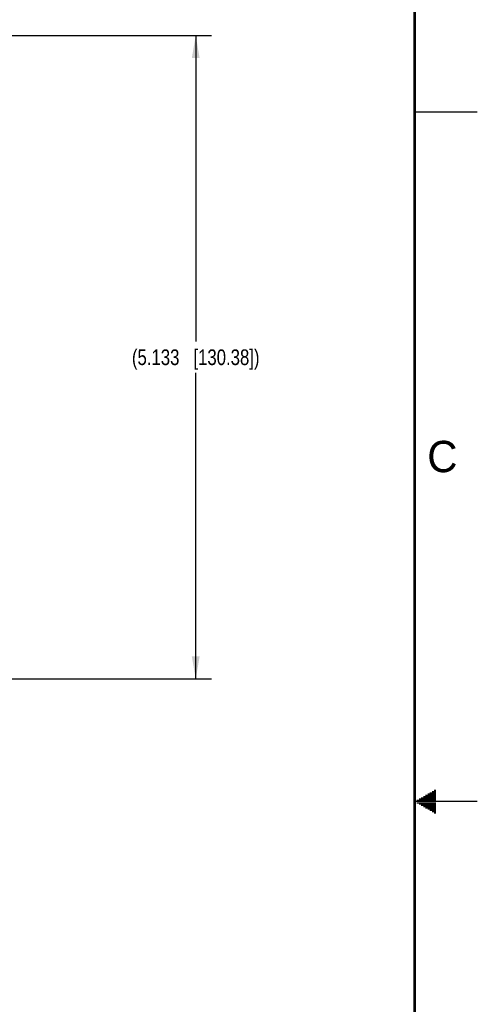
# Model space of a CAD drawing. Header units: inches. Extents: x 0 to 34, y 0 to 22.
# Tile 73 of 74: x 30.3 to 34, y 9.4 to 17.2. Entities that reach past the tile are written whole.
import ezdxf

# ---------------------------------------------------------------- set-up
doc = ezdxf.new("R2010")
doc.units = ezdxf.units.IN
doc.header["$LTSCALE"] = 1.87
doc.header["$MEASUREMENT"] = 0
doc.layers.get('0').update_dxf_attribs({"linetype": 'CONTINUOUS'})
doc.layers.add('DIMENSIONS', color=7, linetype='CONTINUOUS')
doc.styles.get("Standard").update_dxf_attribs({"font": 'txt', "width": 0.8})
doc.styles.add('TEXTSTYLE_2', font='txt')
doc.dimstyles.new('DIMSTYLE_1', dxfattribs={"dimtxt": 0.125, "dimasz": 0.18, "dimexe": 0.125, "dimexo": 0.0625, "dimgap": 0.0625, "dimtad": 0, "dimtih": 1, "dimtoh": 1, "dimdec": 3, "dimzin": 4, "dimdsep": 46, "dimtxsty": 'STANDARD', "dimblk": '_FILLED', "dimblk1": '_FILLED', "dimblk2": '_FILLED', "dimcen": 0.09, "dimadec": 0, "dimazin": 0, "dimtp": 0.001, "dimtm": 0.001, "dimtfac": 1, "dimtdec": 3, "dimtofl": 0, "dimtmove": 0, "dimatfit": 3, "dimldrblk": '_FILLED', "dimfxl": 1, "dimtolj": 1, "dimtzin": 4, "dimarcsym": 0})

# ---------------------------------------------------------------- blocks, each defined once
blk = doc.blocks.new('_FILLED')
at = {"color": 0, "linetype": 'BYBLOCK'}
blk.add_solid([(0, 0), (-1, 0.174), (-1, -0.174)], dxfattribs=at)
blk = doc.blocks.new('*D1')
at = {"layer": 'DIMENSIONS', "color": 2, "linetype": 'CONTINUOUS'}
for p, q in [((29.8989, 17.11), (31.8778, 17.11)), ((31.7528, 17.11), (31.7528, 14.6685)), ((31.7528, 11.977), (31.7528, 14.4185)), ((29.8989, 11.977), (31.8778, 11.977))]:
    blk.add_line(p, q, dxfattribs=at)
at = {"layer": 'DIMENSIONS', "color": 2, "linetype": 'CONTINUOUS', "xscale": 0.18, "yscale": 0.18, "zscale": 0.18}
for p, rotation in [((31.7528, 17.11), 90), ((31.7528, 11.977), 270)]:
    blk.add_blockref('_FILLED', p, dxfattribs=dict(at, rotation=rotation))
at = {"layer": 'DIMENSIONS', "color": 2, "linetype": 'CONTINUOUS', "insert": (31.7528, 14.606), "char_height": 0.125, "width": 1.625, "attachment_point": 2, "line_spacing_factor": 0.9}
blk.add_mtext('(5.133{\\Ftxt.shx;\\W1.000000;\\H0.125000; }[130.38])', dxfattribs=at)

msp = doc.modelspace()

# ---------------------------------------------------------------- linework, layer by layer
at = {"color": 2, "linetype": 'CONTINUOUS'}
for p, q in [((33.5, 16.5), (34, 16.5)), ((33.6386, 11.08), (33.6697, 11.08)), ((33.6559, 11.09), (33.6697, 11.09)), ((34, 11), (33.5, 11)), ((33.5173, 11.01), (33.6697, 11.01)), ((33.5347, 11.02), (33.6697, 11.02)), ((33.552, 11.03), (33.6697, 11.03)), ((33.5693, 11.04), (33.6697, 11.04)), ((33.5866, 11.05), (33.6697, 11.05)), ((33.6039, 11.06), (33.6697, 11.06)), ((33.6213, 11.07), (33.6697, 11.07)), ((33.5173, 10.99), (33.6697, 10.99)), ((33.5347, 10.98), (33.6697, 10.98)), ((33.552, 10.97), (33.6697, 10.97)), ((33.5693, 10.96), (33.6697, 10.96)), ((33.5866, 10.95), (33.6697, 10.95)), ((33.6039, 10.94), (33.6697, 10.94)), ((33.6213, 10.93), (33.6697, 10.93)), ((33.6386, 10.92), (33.6697, 10.92)), ((33.6559, 10.91), (33.6697, 10.91))]:
    msp.add_line(p, q, dxfattribs=at)
at = {"color": 7, "linetype": 'CONTINUOUS', "const_width": 0.02}
msp.add_lwpolyline([(33.5, 0.5), (33.5, 21.5)], dxfattribs=at)

# ---------------------------------------------------------------- texts
at = {"color": 2, "linetype": 'CONTINUOUS', "insert": (33.6004, 13.8767), "char_height": 0.25, "width": 0.25, "attachment_point": 1, "line_spacing_factor": 0.9, "style": 'TEXTSTYLE_2'}
msp.add_mtext('C', dxfattribs=at)

# ---------------------------------------------------------------- dimensions: what is measured, and where the dimension line sits
at = {"layer": 'DIMENSIONS', "color": 2, "linetype": 'CONTINUOUS'}
dim = msp.add_linear_dim(base=(31.7528, 11.977), p1=(29.8364, 17.11), p2=(29.8364, 11.977), angle=270, text='(<>)', dimstyle='DIMSTYLE_1', dxfattribs=at)
dim.commit()
dim.dimension.update_dxf_attribs({"geometry": '*D1', "text_midpoint": (31.7528, 14.5435), "dimtype": 160})

doc.saveas('drawing.dxf')
